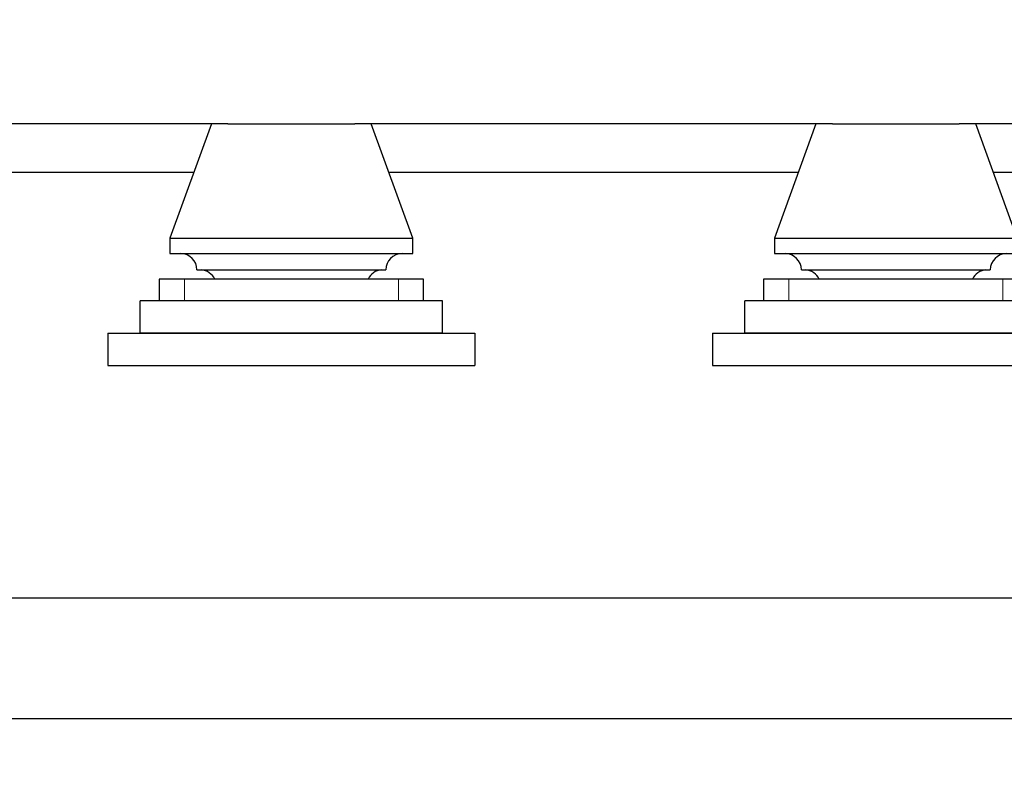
# Model space of a CAD drawing. Header units: inches. Extents: x 0 to 23760, y -13 to 16800.
# Tile 102 of 256: x 5644 to 6557, y 11125 to 11818. Entities that reach past the tile are written whole.
import ezdxf

# ---------------------------------------------------------------- set-up
doc = ezdxf.new("R2010")
doc.units = ezdxf.units.IN
doc.layers.add('1', color=7, linetype='Continuous', true_color=0xffffff)
doc.layers.add('254', color=7, linetype='Continuous', true_color=0xffffff)
doc.styles.add('latin_extended', font='simplex.shx')
doc.dimstyles.get("Standard").update_dxf_attribs({"dimtxt": 0.18, "dimasz": 0.18, "dimexe": 0.18, "dimexo": 0.0625, "dimgap": 0.09, "dimtad": 0, "dimtih": 1, "dimtoh": 1, "dimdec": 4, "dimzin": 0, "dimdsep": 46, "dimtxsty": 'Standard', "dimcen": 0.09, "dimadec": 0, "dimazin": 0, "dimtfac": 1, "dimtdec": 4, "dimtofl": 0, "dimtmove": 0, "dimatfit": 3, "dimfxl": 1, "dimtolj": 1, "dimtzin": 0, "dimarcsym": 0})

# ---------------------------------------------------------------- blocks, each defined once
blk = doc.blocks.new('_U5')
at = {"layer": '254', "color": 3, "linetype": 'Continuous', "lineweight": 13, "transparency": 16777216}
for p, q in [((8914, 13844.79), (8914, 9822.41)), ((1028.02, 13489.8), (1028.02, 9822.41)), ((1168.02, 9862.41), (8774, 9862.41))]:
    blk.add_line(p, q, dxfattribs=at)
at = {"layer": '254', "color": 3, "transparency": 16777216}
for points in [[(1168.02, 9885.74), (1168.02, 9839.07), (1028.02, 9862.41)], [(8774, 9839.07), (8774, 9885.74), (8914, 9862.41)]]:
    blk.add_solid(points, dxfattribs=at)
at = {"layer": 'Defpoints', "color": 0, "transparency": 16777216}
for p in [(8914, 13884.79), (1028.02, 13529.8), (8914, 9862.41)]:
    blk.add_point(p, dxfattribs=at)
at = {"layer": '254', "color": 2, "lineweight": 13, "transparency": 16777216, "insert": (4727.68, 10072.41), "char_height": 140, "attachment_point": 1, "style": 'latin_extended'}
blk.add_mtext('\\A1;7886', dxfattribs=at)

msp = doc.modelspace()

# ---------------------------------------------------------------- linework, layer by layer
at = {"layer": '1', "color": 2, "linetype": 'Continuous', "lineweight": 25}
for p, q in [((5837.218, 11721.802), (5394.785, 11721.802)), ((5822.001, 11721.802), (5783.501, 11615.802)), ((5837.246, 11721.802), (5954.761, 11721.802)), ((6397.238, 11721.802), (5954.723, 11721.802)), ((6008.501, 11615.802), (5970.001, 11721.802)), ((6382.001, 11721.802), (6343.501, 11615.802)), ((6397.246, 11721.802), (6514.761, 11721.802)), ((7517.196, 11721.802), (6514.743, 11721.802)), ((6568.501, 11615.802), (6530.001, 11721.802)), ((5805.648, 11676.802), (5426.362, 11676.802)), ((6365.656, 11676.802), (5986.287, 11676.802)), ((7485.589, 11676.802), (6546.296, 11676.802)), ((5783.501, 11615.802), (5783.501, 11601.57)), ((5783.501, 11615.802), (6008.501, 11615.802)), ((6008.501, 11601.57), (6008.501, 11615.802)), ((6343.501, 11615.802), (6568.501, 11615.802)), ((6343.501, 11615.802), (6343.501, 11601.57)), ((5783.501, 11601.57), (6008.501, 11601.57)), ((6343.501, 11601.57), (6568.501, 11601.57)), ((5808.501, 11586.57), (5983.501, 11586.57)), ((6368.501, 11586.57), (6543.501, 11586.57)), ((5773.501, 11577.802), (5773.501, 11557.802)), ((5796.808, 11577.802), (5773.501, 11577.802)), ((5995.195, 11577.802), (5796.808, 11577.802)), ((6018.501, 11577.802), (5995.195, 11577.802)), ((6018.501, 11557.802), (6018.501, 11577.802)), ((6356.808, 11577.802), (6333.501, 11577.802)), ((6333.501, 11577.802), (6333.501, 11557.802)), ((6555.195, 11577.802), (6356.808, 11577.802)), ((6578.501, 11577.802), (6555.195, 11577.802)), ((6036.001, 11557.802), (5756.001, 11557.802)), ((5756.001, 11527.802), (5756.001, 11557.802)), ((6036.001, 11527.802), (6036.001, 11557.802)), ((6596.001, 11557.802), (6316.001, 11557.802)), ((6316.001, 11527.802), (6316.001, 11557.802)), ((5726.001, 11527.802), (5726.001, 11497.802)), ((5726.001, 11527.802), (6066.001, 11527.802)), ((6036.001, 11527.802), (5756.001, 11527.802)), ((6066.001, 11527.802), (6066.001, 11497.802)), ((6286.001, 11527.802), (6626.001, 11527.802)), ((6286.001, 11527.802), (6286.001, 11497.802)), ((6596.001, 11527.802), (6316.001, 11527.802)), ((5726.001, 11497.802), (6066.001, 11497.802)), ((6286.001, 11497.802), (6626.001, 11497.802)), ((8241.001, 11282.283), (2931.001, 11282.283)), ((8211.001, 11170.802), (2936.001, 11170.802))]:
    msp.add_line(p, q, dxfattribs=at)
at = {"layer": '1', "color": 110, "linetype": 'Continuous', "lineweight": 13}
for p, q in [((5796.808, 11557.802), (5796.808, 11577.802)), ((5995.195, 11557.802), (5995.195, 11577.802)), ((6356.808, 11557.802), (6356.808, 11577.802)), ((6555.195, 11557.802), (6555.195, 11577.802))]:
    msp.add_line(p, q, dxfattribs=at)
at = {"layer": '1', "color": 2, "linetype": 'Continuous', "lineweight": 25}
for centre, start, end in [((5793.501, 11586.57), 0, 90), ((5998.501, 11586.57), 90, 180), ((6353.501, 11586.57), 0, 90), ((6558.501, 11586.57), 90, 180), ((5811.336, 11571.615), 24.359101, 85.546788), ((5980.666, 11571.615), 94.453212, 155.640899), ((6371.336, 11571.615), 24.359101, 85.546788), ((6540.666, 11571.615), 94.453212, 155.640899)]:
    msp.add_arc(centre, 15, start, end, dxfattribs=at)

# ---------------------------------------------------------------- dimensions: what is measured, and where the dimension line sits
at = {"layer": '254', "color": 2, "linetype": 'Continuous', "lineweight": 13}
dim = msp.add_linear_dim(base=(8914.001, 9862.408), p1=(1028.021, 13529.802), p2=(8914.001, 13884.794), dimstyle='Standard', override={"dimscale": 40, "dimtxt": 3.5, "dimasz": 3.5, "dimexe": 1, "dimexo": 1, "dimgap": 1.75, "dimtad": 1, "dimtih": 1, "dimtoh": 0, "dimdec": 0, "dimlfac": 1, "dimzin": 8, "dimdsep": 46, "dimlunit": 2, "dimtxsty": 'latin_extended', "dimsah": 1, "dimse1": 0, "dimse2": 0, "dimsd1": 0, "dimsd2": 0, "dimclrd": 3, "dimclre": 3, "dimclrt": 2, "dimtol": 0, "dimtm": -0.1, "dimtfac": 0.714286, "dimtdec": 3, "dimtofl": 1, "dimtmove": 0, "dimtzin": 8, "dimlwd": 13, "dimlwe": 13}, dxfattribs=at)
dim.commit()
dim.dimension.update_dxf_attribs({"geometry": '_U5', "text_midpoint": (4971.011, 9862.408), "dimtype": 160})

doc.saveas('drawing.dxf')
